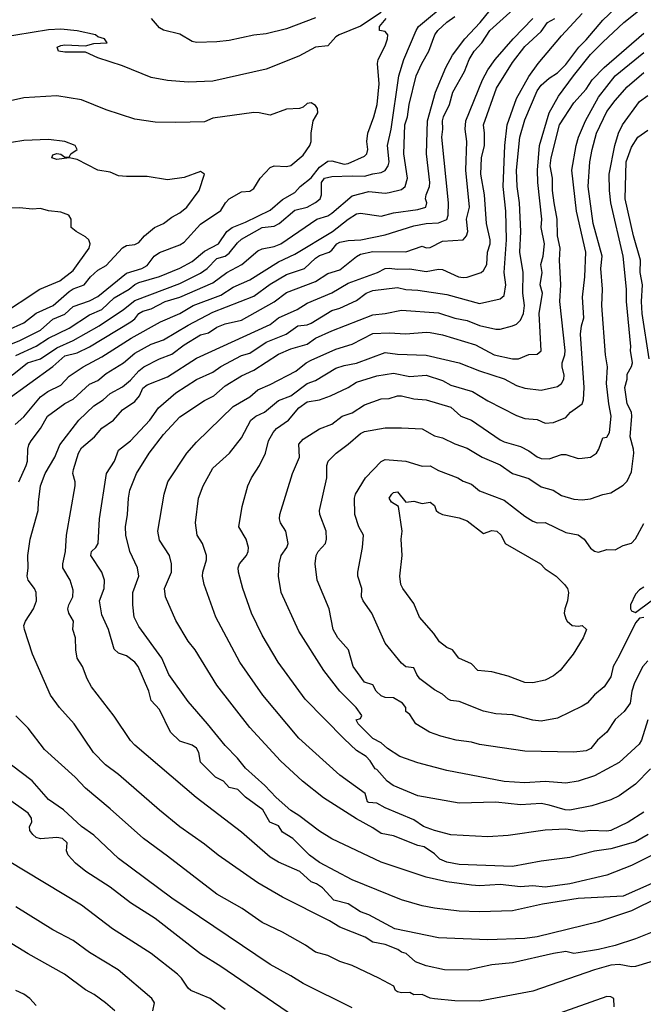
# Model space of a CAD drawing. Header units: metres. Extents: x -46681 to -43747, y -240911 to -237677.
# Tile 239 of 256: x -45066 to -44990, y -240716 to -240596. Entities that reach past the tile are written whole.
import ezdxf

# ---------------------------------------------------------------- set-up
doc = ezdxf.new("R2010")
doc.units = ezdxf.units.M
doc.layers.add('CONTOUR_INDEX', color=1, linetype='Continuous')
doc.layers.add('CONTOUR_INTER', color=3, linetype='Continuous')

msp = doc.modelspace()

# ---------------------------------------------------------------- linework, layer by layer
at = {"layer": 'CONTOUR_INDEX'}
for points, elevation in [([(-45067.02, -240639.02), (-45065.16, -240637.52), (-45063.6, -240637.03), (-45061.6, -240635.67), (-45059.6, -240634.8), (-45056.45, -240633.02), (-45053.47, -240631.02), (-45052.1, -240629.91), (-45046.6, -240627.85), (-45044.1, -240626.57), (-45043.3, -240626.02), (-45042.1, -240624.79), (-45041.1, -240624.51), (-45040.6, -240624.15), (-45039.6, -240622.87), (-45039.1, -240622.45), (-45036.6, -240621.01), (-45035.1, -240620.87), (-45034.49, -240620.52), (-45032.6, -240618.89), (-45031.1, -240618.53), (-45030.1, -240617.99), (-45029.53, -240617.52), (-45029.35, -240617.02), (-45029.37, -240615.52), (-45028.97, -240615.02), (-45028.1, -240614.81), (-45025.6, -240614.71), (-45024.1, -240614.78), (-45023.1, -240614.46), (-45022.1, -240614.32), (-45021.6, -240614.07), (-45021.24, -240613.52), (-45021.11, -240613.02), (-45021.3, -240611.02), (-45020.88, -240609.02), (-45019.92, -240602.52), (-45019.32, -240600.52), (-45017.84, -240597.02), (-45017.52, -240596.52), (-45013.92, -240593.52)], 90), ([(-44985.1, -240701.11), (-44991.6, -240704.3), (-44995.6, -240705.67), (-45003.1, -240707.48), (-45004.6, -240707.71), (-45009.1, -240707.84), (-45015.1, -240707.61), (-45020.44, -240706.52), (-45023.6, -240704.8), (-45024.6, -240704.42), (-45026.1, -240703.47), (-45027.85, -240703.02), (-45029.24, -240701.52), (-45029.97, -240701.02), (-45030.6, -240700.79), (-45032, -240699.52), (-45034.6, -240698.37), (-45035.6, -240697.77), (-45039.1, -240694.73), (-45044.63, -240690.52), (-45052.1, -240684.13), (-45052.6, -240683.56), (-45054.6, -240680.58), (-45057.37, -240677.02), (-45057.9, -240676.02), (-45058.46, -240674.52), (-45059.1, -240673.52), (-45059.27, -240672.52), (-45059.3, -240671.02), (-45059.63, -240670.02), (-45059.57, -240669.02), (-45060.12, -240668.02), (-45060.25, -240667.52), (-45060.15, -240667.02), (-45059.64, -240666.02), (-45059.6, -240665.23), (-45059.97, -240664.02), (-45060.87, -240662.52), (-45060.87, -240662.02), (-45060.55, -240660.52), (-45060.42, -240658.52), (-45059.37, -240652.52), (-45059.35, -240652.02), (-45059.63, -240651.02), (-45059.58, -240650.52), (-45058.97, -240648.52), (-45058.6, -240647.89), (-45056.99, -240646.52), (-45056.1, -240645.46), (-45054.69, -240644.52), (-45053.6, -240643.24), (-45052.1, -240642.21), (-45051.51, -240641.52), (-45051.1, -240640.62), (-45050.6, -240640.21), (-45048.1, -240639.21), (-45044.6, -240636.96), (-45035.6, -240632.86), (-45034.6, -240632.02), (-45032.3, -240631.02), (-45031.1, -240630.24), (-45028.1, -240628.99), (-45026.1, -240627.81), (-45022.55, -240626.52), (-45021.6, -240626.03), (-45021.1, -240625.96), (-45020.1, -240626.09), (-45018.6, -240626.04), (-45016.6, -240626.37), (-45015.1, -240626.1), (-45014.6, -240626.14), (-45012.65, -240627.02), (-45012.1, -240627.12), (-45011.6, -240627.07), (-45009.92, -240626.52), (-45009.6, -240626.26), (-45009.23, -240625.52), (-45009.12, -240624.02), (-45008.8, -240623.02), (-45008.8, -240622.52), (-45009.27, -240620.52), (-45009.48, -240617.02), (-45009.96, -240614.52), (-45009.87, -240612.52), (-45009.51, -240611.02), (-45009.48, -240609.52), (-45009.61, -240608.52), (-45008.02, -240604.02), (-45006.1, -240600.92), (-45004.6, -240598.96), (-45002.6, -240597.14), (-45001.82, -240596.02), (-45000.94, -240595.52)], 95), ([(-45030.1, -240595.44), (-45033.6, -240596.79), (-45036.1, -240597.4), (-45037.6, -240597.56), (-45040.6, -240598.24), (-45042.1, -240598.37), (-45044.6, -240598.45), (-45045.1, -240598.35), (-45046.6, -240597.47), (-45048.6, -240596.96), (-45049.1, -240596.68), (-45050.06, -240595.52)], 90), ([(-44989.29, -240687.02), (-44991.1, -240688.88), (-44993.1, -240690.29), (-44994.1, -240690.78), (-44996.43, -240691.52), (-44999.1, -240692.05), (-44999.68, -240692.02), (-45001.6, -240691.42), (-45002.6, -240691.23), (-45005.1, -240691.38), (-45008.1, -240691.07), (-45012.6, -240691.18), (-45017.6, -240690.31), (-45020.63, -240689.02), (-45021.37, -240688.52), (-45022.6, -240687.1), (-45022.81, -240687.02), (-45023.42, -240686.02), (-45023.93, -240685.52), (-45025.1, -240684.76), (-45026.6, -240683.37), (-45031.35, -240678.52), (-45034.63, -240674.02), (-45036.6, -240670.73), (-45037.9, -240668.02), (-45038.93, -240665.02), (-45039.45, -240663.02), (-45039.5, -240662.52), (-45039.34, -240662.02), (-45038.49, -240661.02), (-45038.28, -240660.52), (-45038.26, -240660.02), (-45038.51, -240659.02), (-45039.41, -240657.52), (-45039.02, -240655.02), (-45038.31, -240652.52), (-45037.88, -240651.52), (-45036.91, -240650.02), (-45036.18, -240648.52), (-45035.79, -240647.02), (-45035.25, -240646.02), (-45034.84, -240645.52), (-45033.36, -240644.52), (-45032.11, -240643.02), (-45031.1, -240642.26), (-45029.6, -240642.01), (-45028.24, -240641.52), (-45026.1, -240640.54), (-45025.1, -240639.88), (-45022.6, -240639.11), (-45020.6, -240638.78), (-45018.6, -240639.2), (-45016.6, -240639.01), (-45014.6, -240639.66), (-45013.6, -240640.24), (-45010.94, -240641.02), (-45009.1, -240642.14), (-45005.6, -240643.92), (-45004.6, -240644.29), (-45003.1, -240644.41), (-45002.1, -240644.89), (-45001.1, -240644.78), (-44999.6, -240644.16), (-44999.03, -240643.52), (-44997.62, -240642.52), (-44997.42, -240642.02), (-44997.35, -240640.52), (-44997.79, -240634.02), (-44997.69, -240633.02), (-44997.41, -240632.02), (-44997.54, -240629.52), (-44997.27, -240627.02), (-44997.16, -240624.02), (-44998.3, -240619.02), (-44998.87, -240614.02), (-44998.35, -240611.02), (-44998.05, -240610.02), (-44997.2, -240608.02), (-44995.6, -240605.11), (-44993.56, -240602.52), (-44990.1, -240599.7)], 100), ([(-45041.1, -240716.36), (-45042.9, -240715.02), (-45045.27, -240714.02), (-45045.6, -240713.75), (-45046.41, -240712.52), (-45046.89, -240712.02), (-45050.1, -240709.52), (-45054.82, -240706.52), (-45058.6, -240703.62), (-45067.6, -240698.2)], 90)]:
    msp.add_lwpolyline(points, dxfattribs=dict(at, elevation=elevation))
at = {"layer": 'CONTOUR_INTER'}
for points, elevation in [([(-44989.54, -240695.02), (-44991.1, -240695.92), (-44994.1, -240696.77), (-44996.1, -240697.04), (-44999.1, -240697.82), (-45002.6, -240698.27), (-45006.1, -240698.9), (-45012.6, -240698.66), (-45014.1, -240698.38), (-45014.94, -240698.02), (-45015.6, -240697.38), (-45016.85, -240696.52), (-45017.6, -240696.35), (-45020.6, -240695.18), (-45022.1, -240694.89), (-45023.1, -240694.18), (-45025.1, -240693.12), (-45029.1, -240690.54), (-45031.65, -240688.52), (-45034.36, -240686.02), (-45038.1, -240681.98), (-45042.1, -240676.82), (-45044.76, -240672.52), (-45045.6, -240671.46), (-45047.1, -240668.94), (-45048.34, -240666.02), (-45048.47, -240665.02), (-45047.63, -240663.02), (-45047.61, -240662.02), (-45047.87, -240661.02), (-45049.1, -240659.15), (-45049.28, -240658.02), (-45048.5, -240653.52), (-45048.07, -240652.02), (-45045.76, -240648.52), (-45044.6, -240647.2), (-45040.1, -240642.85), (-45038.1, -240641.68), (-45037.1, -240640.79), (-45035.6, -240640.17), (-45032.47, -240638.52), (-45031.21, -240637.52), (-45030.6, -240637.18), (-45027.6, -240635.83), (-45025.6, -240635.22), (-45023.1, -240633.93), (-45021.1, -240633.87), (-45019.1, -240633.98), (-45016.6, -240633.77), (-45016.1, -240633.83), (-45014.6, -240634.12), (-45010.6, -240635.32), (-45008.31, -240636.52), (-45006.1, -240637.03), (-45005.34, -240637.02), (-45004.1, -240636.48), (-45003.1, -240636.45), (-45002.6, -240636.07), (-45002.83, -240631.52), (-45002.42, -240629.02), (-45002.7, -240628.02), (-45002.49, -240626.52), (-45002.63, -240625.52), (-45002.36, -240624.52), (-45002.19, -240623.02), (-45002.58, -240621.02), (-45002.52, -240620.02), (-45003.02, -240615.52), (-45003.05, -240614.02), (-45002.81, -240611.02), (-45001.61, -240607.02), (-45000.5, -240605.02), (-44998.67, -240602.52), (-44996.6, -240599.92), (-44995.1, -240598.41), (-44992.53, -240596.02), (-44988.1, -240592.45)], 98), ([(-45022.1, -240594.8), (-45024.6, -240596.46), (-45027.2, -240597.52), (-45027.6, -240597.78), (-45028.6, -240598.88), (-45030.1, -240599.02), (-45032.1, -240600.15), (-45036.1, -240601.73), (-45042.6, -240603.18), (-45045.6, -240603.32), (-45048.1, -240603.1), (-45050.1, -240602.75), (-45053.6, -240601.3), (-45056.6, -240600.34), (-45058.1, -240599.63), (-45060.6, -240599.65), (-45061.4, -240599.52), (-45061.55, -240599.02), (-45061.1, -240598.83), (-45060.6, -240598.75), (-45058.1, -240598.86), (-45057.1, -240598.58), (-45055.45, -240598.52), (-45055.8, -240598.02), (-45056.6, -240597.76), (-45056.9, -240597.52), (-45059.1, -240597.03), (-45061.1, -240596.86), (-45062.6, -240596.91), (-45070.6, -240598.23)], 89), ([(-45066.67, -240645.02), (-45065.6, -240644.1), (-45063.6, -240641.66), (-45062.7, -240641.02), (-45061.1, -240640.24), (-45060.1, -240639.15), (-45058.38, -240638.02), (-45056.1, -240636.79), (-45052.52, -240634.52), (-45048.95, -240632.52), (-45046.6, -240631.52), (-45044.99, -240630.52), (-45041.6, -240629.26), (-45040.1, -240628.29), (-45038.1, -240627.39), (-45034.6, -240625.22), (-45032.6, -240624.25), (-45028.03, -240621.52), (-45026.1, -240620), (-45025.1, -240619.37), (-45024.6, -240619.29), (-45022.1, -240619.62), (-45020.6, -240619.22), (-45017.6, -240618.84), (-45016.63, -240618.52), (-45016.53, -240618.02), (-45016.67, -240617.52), (-45016.6, -240617.02), (-45016.2, -240616.02), (-45016.15, -240615.52), (-45016.56, -240612.02), (-45016.43, -240608.02), (-45015.48, -240604.52), (-45014.22, -240601.52), (-45013.4, -240600.02), (-45011.88, -240598.02), (-45010.01, -240596.02), (-45008.8, -240594.52)], 92), ([(-45066.21, -240652.02), (-45065.33, -240650.02), (-45065.16, -240649.52), (-45065.11, -240648.02), (-45064.99, -240647.52), (-45064.74, -240647.02), (-45063.6, -240645.52), (-45062.75, -240644.02), (-45060.6, -240642.46), (-45059.6, -240641.95), (-45057.6, -240640.1), (-45056.6, -240639.65), (-45055.6, -240638.83), (-45053.46, -240637.52), (-45052.1, -240636.33), (-45050.1, -240635.25), (-45048.6, -240634.71), (-45045.6, -240632.92), (-45042.6, -240631.33), (-45037.6, -240629.4), (-45035.6, -240627.91), (-45033.6, -240626.73), (-45031.43, -240626.02), (-45030.1, -240624.74), (-45029.6, -240624.42), (-45028.42, -240624.02), (-45028.1, -240623.78), (-45027.5, -240623.02), (-45027.1, -240622.82), (-45026.1, -240622.6), (-45024.57, -240622.52), (-45021.6, -240621.91), (-45018.1, -240620.81), (-45016.6, -240620.52), (-45015.1, -240620.43), (-45014.1, -240620.03), (-45013.92, -240619.52), (-45013.88, -240618.02), (-45014.7, -240610.02), (-45014.58, -240609.02), (-45014.63, -240608.02), (-45014.51, -240607.52), (-45013.77, -240606.02), (-45013.34, -240604.52), (-45011.94, -240602.02), (-45011.35, -240600.52), (-45010.74, -240599.52), (-45009.83, -240598.52), (-45008.85, -240597.02), (-45005.6, -240594.08)], 93), ([(-44989.1, -240700.98), (-44992.6, -240702.54), (-44998.1, -240702.82), (-45002.42, -240703.52), (-45006.1, -240704.32), (-45010.1, -240704.43), (-45012.6, -240704.37), (-45015.6, -240703.99), (-45017.1, -240703.69), (-45019.6, -240702.97), (-45025.6, -240700.52), (-45029.6, -240698.42), (-45030.81, -240697.52), (-45032.85, -240695.52), (-45034.1, -240694.73), (-45034.6, -240693.95), (-45035.64, -240693.52), (-45036.5, -240692.02), (-45038.6, -240690.47), (-45039.53, -240689.52), (-45040.6, -240689.27), (-45041.3, -240688.52), (-45042.28, -240688.02), (-45044.1, -240686.18), (-45044.29, -240685.02), (-45044.6, -240684.5), (-45045.1, -240684.14), (-45046.6, -240683.63), (-45047.76, -240682.52), (-45049.1, -240679.78), (-45050.1, -240678.68), (-45050.4, -240677.52), (-45051.7, -240674.52), (-45052.1, -240673.99), (-45053.1, -240673.23), (-45054.1, -240672.89), (-45054.6, -240672.4), (-45055.31, -240670.02), (-45056.1, -240668.25), (-45056.39, -240666.52), (-45055.82, -240665.02), (-45055.78, -240664.02), (-45056.1, -240663.02), (-45057.46, -240661.02), (-45057.36, -240660.52), (-45056.84, -240660.02), (-45056.54, -240659.52), (-45056.41, -240656.52), (-45055.53, -240651.02), (-45054.57, -240649.52), (-45054.1, -240648.15), (-45052.6, -240647.02), (-45050.27, -240644.52), (-45049.19, -240643.02), (-45047.1, -240641.18), (-45044.6, -240639.54), (-45042.6, -240638.64), (-45041.6, -240637.96), (-45039.1, -240636.64), (-45038.1, -240636.33), (-45036.1, -240634.98), (-45033.64, -240634.02), (-45032.24, -240633.02), (-45031.1, -240632.88), (-45030.6, -240632.66), (-45028.1, -240631.14), (-45027.1, -240630.86), (-45025.1, -240629.9), (-45023.9, -240629.02), (-45023.1, -240628.68), (-45020.1, -240628.32), (-45019.1, -240628.57), (-45017.6, -240628.65), (-45014.1, -240629.2), (-45010.1, -240630.29), (-45007.6, -240629.7), (-45007.1, -240629.3), (-45006.9, -240628.02), (-45007.09, -240626.52), (-45006.81, -240622.52), (-45006.91, -240619.02), (-45007.23, -240616.02), (-45007, -240611.02), (-45006.73, -240608.52), (-45005.6, -240605.3), (-45004.1, -240602.62), (-45002.94, -240601.02), (-45000.1, -240597.64), (-44997.6, -240594.95)], 96), ([(-44987.6, -240696.81), (-44991.6, -240698.81), (-44994.6, -240699.96), (-44999.11, -240701.02), (-45002.1, -240701.43), (-45003.6, -240701.29), (-45005.1, -240701.4), (-45007.6, -240701.1), (-45010.1, -240701.25), (-45011.1, -240701.2), (-45014.1, -240700.77), (-45016.6, -240700.23), (-45022.1, -240698.4), (-45028.1, -240695.56), (-45029.6, -240694.59), (-45032.1, -240692.68), (-45033.1, -240692.08), (-45034.89, -240690.52), (-45036.27, -240689.02), (-45038.6, -240686.92), (-45039.6, -240685.69), (-45041.1, -240684.17), (-45043.22, -240681.52), (-45045.6, -240678.81), (-45047.93, -240675.52), (-45048.82, -240673.52), (-45051.6, -240669.67), (-45052.16, -240668.52), (-45052.33, -240667.02), (-45052.32, -240665.52), (-45051.6, -240663.52), (-45051.76, -240662.52), (-45052.72, -240660.52), (-45053.17, -240658.52), (-45053.22, -240657.52), (-45052.97, -240656.02), (-45052.88, -240654.02), (-45052.71, -240653.02), (-45051.87, -240651.02), (-45050.34, -240648.52), (-45048.6, -240646.24), (-45046.6, -240644.08), (-45043.6, -240642.09), (-45042.46, -240641.52), (-45041.1, -240640.32), (-45039.1, -240639.11), (-45037.6, -240638.41), (-45034.6, -240636.45), (-45033.1, -240635.79), (-45031.1, -240635.25), (-45030.1, -240634.51), (-45028.1, -240633.6), (-45023.1, -240631.66), (-45021.6, -240631.52), (-45019.6, -240631.08), (-45015.1, -240631.42), (-45013.1, -240632.07), (-45011.6, -240632.35), (-45010.1, -240632.97), (-45008.1, -240633.41), (-45007.6, -240633.41), (-45006.1, -240633.01), (-45005.6, -240632.81), (-45005.1, -240632.3), (-45004.76, -240631.52), (-45004.64, -240630.52), (-45004.81, -240629.02), (-45004.8, -240626.52), (-45005.21, -240624.02), (-45005.09, -240621.52), (-45005.25, -240618.02), (-45005.51, -240616.02), (-45005.61, -240614.02), (-45005.18, -240610.02), (-45004.6, -240607.91), (-45003.1, -240604.34), (-45002.6, -240603.66), (-45001.6, -240602.8), (-45000.6, -240602.16), (-44999.6, -240601.14), (-44998, -240599.02), (-44997.1, -240598.13), (-44995.1, -240595.73), (-44993.6, -240594.32)], 97), ([(-45067.69, -240642.02), (-45062.1, -240637.97), (-45060.6, -240636.65), (-45059.1, -240636.28), (-45057.6, -240635.55), (-45052.57, -240632.52), (-45052.1, -240632.15), (-45051.6, -240631.49), (-45051.1, -240631.21), (-45050.1, -240630.94), (-45048.39, -240630.02), (-45046.6, -240629.51), (-45042.6, -240627.76), (-45040.9, -240626.52), (-45039.07, -240625.52), (-45037.1, -240623.87), (-45036.6, -240623.63), (-45035.1, -240623.35), (-45034.31, -240623.02), (-45029.91, -240620.02), (-45028.6, -240619.59), (-45028.1, -240619.29), (-45025.6, -240617.17), (-45023.6, -240616.61), (-45021.6, -240616.85), (-45021.1, -240616.77), (-45019.6, -240616.39), (-45019.15, -240616.02), (-45018.88, -240615.02), (-45019.32, -240612.02), (-45019.21, -240608.52), (-45018.89, -240607.52), (-45018.69, -240606.02), (-45017.81, -240602.52), (-45017.15, -240601.02), (-45016.28, -240599.52), (-45015.53, -240597.52), (-45015.19, -240597.02), (-45014.1, -240595.98), (-45013.1, -240595.31)], 91), ([(-45066.6, -240636.63), (-45064.1, -240635.49), (-45062.6, -240634.49), (-45060.1, -240633.3), (-45057.6, -240631.68), (-45056.1, -240631), (-45054.6, -240629.59), (-45052.8, -240628.52), (-45052.1, -240627.95), (-45051.6, -240627.71), (-45049.1, -240627.01), (-45046.6, -240625.96), (-45045.1, -240625.15), (-45043.6, -240623.9), (-45041.91, -240623.02), (-45040.88, -240621.52), (-45040.25, -240621.02), (-45038.6, -240620.37), (-45035.6, -240618.89), (-45034.1, -240617.6), (-45032.6, -240616.77), (-45031.94, -240616.02), (-45030.6, -240614.95), (-45029.6, -240613.68), (-45028.6, -240612.95), (-45028.1, -240612.91), (-45026.6, -240613.29), (-45026.1, -240613.23), (-45024.1, -240612.34), (-45023.82, -240612.02), (-45023.7, -240611.52), (-45023.82, -240610.52), (-45023.7, -240609.52), (-45022.97, -240607.52), (-45022.57, -240606.02), (-45022.33, -240603.52), (-45022.55, -240601.02), (-45022.44, -240600.52), (-45021.6, -240598.88), (-45021.31, -240598.02), (-45021.28, -240597.52), (-45021.6, -240597.11), (-45022.28, -240597.02), (-45022.28, -240596.52), (-45021.46, -240595.52)], 89), ([(-44988.07, -240706.52), (-44991.1, -240707.72), (-44993.6, -240708.55), (-44995.6, -240709.05), (-44998.1, -240709.44), (-44998.6, -240709.5), (-44999.6, -240709.26), (-45001.1, -240709.51), (-45006.1, -240710.65), (-45008.6, -240710.91), (-45011.6, -240711.55), (-45014.39, -240711.52), (-45016.62, -240711.02), (-45017.89, -240710.52), (-45019.02, -240709.52), (-45019.6, -240709.35), (-45020.05, -240709.02), (-45021.6, -240708.44), (-45023.1, -240708.15), (-45024.05, -240707.52), (-45027.1, -240706.3), (-45028.36, -240705.52), (-45034.1, -240702.65), (-45037.1, -240700.91), (-45041.95, -240697.52), (-45043.6, -240696.2), (-45046.6, -240694.08), (-45049.1, -240692.06), (-45054.1, -240687.69), (-45055.68, -240686.52), (-45057.13, -240685.02), (-45059.49, -240681.52), (-45061.28, -240679.52), (-45062.38, -240678.02), (-45064.54, -240673.02), (-45065.55, -240670.02), (-45065.61, -240669.52), (-45065.41, -240669.02), (-45064.43, -240667.52), (-45064.09, -240666.52), (-45064.12, -240665.52), (-45064.33, -240665.02), (-45065.09, -240664.02), (-45065.19, -240663.52), (-45065.08, -240662.52), (-45065.12, -240661.02), (-45064.84, -240659.02), (-45063.85, -240655.52), (-45063.84, -240654.52), (-45063.58, -240652.52), (-45063.03, -240651.02), (-45061.83, -240649.02), (-45061.23, -240647.52), (-45058.91, -240644.52), (-45057.1, -240642.75), (-45055.96, -240642.02), (-45055.1, -240641.26), (-45053.6, -240640.45), (-45052.6, -240639.64), (-45051.6, -240638.49), (-45050.98, -240638.02), (-45049.1, -240637.02), (-45047.6, -240636.45), (-45046.1, -240635.32), (-45044.1, -240634.09), (-45043.1, -240633.87), (-45042.1, -240633.17), (-45041.1, -240632.77), (-45039.1, -240632.3), (-45035.1, -240630.09), (-45033.6, -240628.94), (-45030.1, -240627.6), (-45028.6, -240626.62), (-45027.1, -240626.17), (-45025.1, -240624.54), (-45024.6, -240624.28), (-45023.1, -240623.96), (-45019.1, -240623.98), (-45017.1, -240623.29), (-45016.6, -240623.48), (-45016.1, -240623.46), (-45014.6, -240622.69), (-45012.1, -240622.53), (-45011.67, -240622.02), (-45011.51, -240621.52), (-45011.7, -240620.02), (-45011.33, -240618.52), (-45011.77, -240614.02), (-45011.66, -240610.52), (-45011.84, -240609.02), (-45011.77, -240608.02), (-45009.76, -240603.02), (-45009.1, -240601.79), (-45008.2, -240600.52), (-45006.01, -240598.02), (-45003.6, -240595.55)], 94), ([(-44990.1, -240692.27), (-44991.99, -240693.52), (-44994.1, -240694.51), (-44994.6, -240694.61), (-44996.6, -240694.52), (-44997.6, -240694.66), (-44999.6, -240694.37), (-45002.1, -240694.49), (-45006.6, -240695.15), (-45009.1, -240695.31), (-45013.6, -240695.04), (-45015.58, -240694.52), (-45016.94, -240694.02), (-45018.1, -240693.23), (-45021.6, -240691.78), (-45022.6, -240691.18), (-45023.6, -240691.12), (-45023.73, -240691.02), (-45024.02, -240690.02), (-45027.1, -240687.78), (-45032.1, -240683.26), (-45036.49, -240678.02), (-45039.32, -240674.02), (-45042.21, -240668.52), (-45043.64, -240664.52), (-45043.85, -240663.52), (-45043.82, -240663.02), (-45043.35, -240661.52), (-45043.38, -240661.02), (-45043.83, -240659.52), (-45044.5, -240658.52), (-45044.72, -240657.02), (-45044.33, -240654.02), (-45043.75, -240652.52), (-45042.6, -240650.36), (-45040.57, -240648.52), (-45039.1, -240646.67), (-45037.96, -240644.52), (-45037.35, -240644.02), (-45036.31, -240643.52), (-45034.6, -240642.09), (-45033.1, -240641.54), (-45031.1, -240640.05), (-45030.1, -240639.65), (-45027.6, -240638.18), (-45026.6, -240637.83), (-45025.1, -240637.54), (-45021.6, -240636.25), (-45020.1, -240636.46), (-45016.6, -240636.58), (-45012.6, -240637.53), (-45010.1, -240638.5), (-45007.1, -240639.45), (-45005.6, -240640.27), (-45004.6, -240640.6), (-45002.6, -240640.85), (-45000.6, -240640.41), (-45000.1, -240640.02), (-44999.84, -240639.52), (-44999.79, -240639.02), (-45000.03, -240638.02), (-45000.03, -240637.52), (-44999.7, -240636.52), (-44999.68, -240636.02), (-45000.33, -240630.02), (-45000.19, -240628.02), (-45000.37, -240625.02), (-45000.28, -240623.52), (-45000.61, -240622.02), (-45000.65, -240620.02), (-45001.02, -240618.02), (-45001.21, -240616.52), (-45001.22, -240615.02), (-45001.5, -240613.52), (-45001.39, -240612.52), (-45000.35, -240608.52), (-44998.6, -240605.83), (-44997.1, -240604.14), (-44996.4, -240603.02), (-44994.92, -240601.52), (-44990.1, -240597.33)], 99), ([(-44989.6, -240681.05), (-44990.36, -240683.52), (-44990.67, -240684.02), (-44993.1, -240686.23), (-44996.1, -240687.87), (-44998.1, -240688.52), (-44999.6, -240688.75), (-45002.1, -240688.55), (-45004.6, -240688.73), (-45007.1, -240688.56), (-45014.1, -240687.21), (-45017.6, -240686.27), (-45019.8, -240685.52), (-45021.32, -240684.52), (-45022.1, -240683.85), (-45023.1, -240683.29), (-45024.87, -240681.52), (-45025.12, -240681.02), (-45024.6, -240680.88), (-45024.44, -240680.52), (-45025.12, -240679.52), (-45027.13, -240677.52), (-45029.06, -240675.02), (-45032.1, -240670.22), (-45034.26, -240665.52), (-45034.59, -240663.52), (-45034.52, -240662.02), (-45034.25, -240661.02), (-45033.57, -240660.02), (-45033.42, -240659.52), (-45033.68, -240658.02), (-45034.35, -240657.02), (-45034.47, -240656.52), (-45034.41, -240656.02), (-45032.89, -240651.02), (-45032.03, -240649.02), (-45032.1, -240647.41), (-45031.6, -240646.81), (-45029.6, -240645.57), (-45028.1, -240644.98), (-45026.85, -240644.02), (-45025.6, -240643.61), (-45024.1, -240642.62), (-45022.1, -240641.9), (-45021.1, -240641.85), (-45020.1, -240641.53), (-45019.6, -240641.54), (-45018.1, -240641.89), (-45016.6, -240642.01), (-45013.6, -240642.9), (-45012.37, -240644.02), (-45011.08, -240644.52), (-45007.6, -240646.89), (-45007.1, -240647.16), (-45005.1, -240647.72), (-45004.1, -240648.24), (-45003.1, -240648.98), (-45002.6, -240649.17), (-45001.6, -240649.2), (-45000.1, -240648.67), (-44999.6, -240648.69), (-44998.1, -240649.16), (-44997.6, -240649.15), (-44996.6, -240649.01), (-44995.85, -240648.52), (-44995.56, -240648.02), (-44995.1, -240646.67), (-44994.6, -240646.56), (-44994.27, -240646.02), (-44994.05, -240644.02), (-44994.37, -240642.52), (-44994.65, -240640.02), (-44994.51, -240638.02), (-44994.75, -240636.52), (-44995.19, -240630.52), (-44995.13, -240628.52), (-44995.31, -240626.02), (-44995.18, -240624.52), (-44996.25, -240620.52), (-44996.87, -240616.02), (-44996.65, -240613.02), (-44996.4, -240611.52), (-44995.85, -240609.52), (-44994.6, -240606.89), (-44993.6, -240605.53), (-44992.1, -240603.88), (-44990.1, -240602.12)], 101), ([(-45068.1, -240635.62), (-45066.1, -240634.79), (-45063.6, -240633.53), (-45062.1, -240632.19), (-45060.6, -240631.57), (-45059.6, -240630.64), (-45057.6, -240629.94), (-45056.6, -240629.43), (-45053.1, -240626.59), (-45051.22, -240626.02), (-45050.6, -240625.64), (-45049.72, -240624.52), (-45049.1, -240624.05), (-45046.6, -240623.12), (-45046.1, -240622.8), (-45044.1, -240620.6), (-45041.6, -240618.95), (-45041.06, -240618.02), (-45040.6, -240617.52), (-45039.1, -240616.69), (-45038.1, -240616.57), (-45037.6, -240616.27), (-45036.81, -240615.02), (-45035.6, -240613.72), (-45035.1, -240613.51), (-45033.6, -240613.57), (-45033.1, -240613.44), (-45031.6, -240612.18), (-45030.79, -240611.02), (-45030.6, -240610.52), (-45030.61, -240609.52), (-45030.38, -240608.02), (-45029.81, -240607.02), (-45029.82, -240606.52), (-45030.1, -240606.16), (-45030.6, -240605.82), (-45031.1, -240605.92), (-45031.6, -240606.34), (-45032.03, -240606.52), (-45033.6, -240606.6), (-45035.6, -240607.31), (-45036.93, -240607.02), (-45037.6, -240607.01), (-45042.6, -240607.67), (-45043.6, -240608.13), (-45047.1, -240608.21), (-45049.6, -240608.16), (-45052.1, -240607.83), (-45055.6, -240606.69), (-45058.6, -240605.45), (-45061.6, -240604.95), (-45065.6, -240605.23), (-45069.1, -240605.98)], 88), ([(-44989.6, -240673.84), (-44990.19, -240674.52), (-44991.23, -240676.52), (-44991.55, -240677.52), (-44991.76, -240679.02), (-44992.49, -240680.02), (-44993.6, -240681.01), (-44994.61, -240682.52), (-44995.73, -240683.52), (-44996.56, -240684.52), (-44997.1, -240684.8), (-44998.6, -240684.99), (-45004.6, -240684.87), (-45010.1, -240684.04), (-45011.1, -240683.76), (-45012.93, -240683.52), (-45014.81, -240683.02), (-45016.2, -240682.52), (-45017.85, -240681.52), (-45018.6, -240680.38), (-45019.09, -240680.02), (-45019.08, -240679.52), (-45019.5, -240679.02), (-45020.6, -240678.34), (-45021.6, -240678.3), (-45022.1, -240678.12), (-45022.71, -240677.52), (-45023.1, -240676.78), (-45024.1, -240676.44), (-45025.48, -240674.52), (-45026.08, -240672.52), (-45027.38, -240671.02), (-45027.95, -240670.02), (-45028.43, -240667.52), (-45029.87, -240664.02), (-45030.12, -240662.02), (-45030, -240661.02), (-45029.76, -240660.52), (-45028.88, -240659.52), (-45028.73, -240659.02), (-45028.79, -240658.02), (-45029.56, -240656.02), (-45029.59, -240655.52), (-45028.7, -240651.52), (-45028.71, -240650.02), (-45028.54, -240649.52), (-45027.58, -240648.52), (-45026.1, -240647.45), (-45024.6, -240646.13), (-45024.1, -240645.9), (-45021.6, -240645.45), (-45019.6, -240645.42), (-45017.1, -240645.56), (-45015.6, -240646.41), (-45014.6, -240646.66), (-45013.1, -240647.39), (-45011.6, -240647.93), (-45009.77, -240649.02), (-45007.6, -240649.93), (-45006.1, -240650.99), (-45004.1, -240651.62), (-45002.6, -240652.64), (-45001.12, -240653.02), (-45000.1, -240653.69), (-44998.6, -240654.13), (-44997.6, -240654.2), (-44996.6, -240654.1), (-44995.1, -240653.56), (-44994.1, -240653.37), (-44992.6, -240652.41), (-44992.1, -240651.93), (-44991.6, -240650.82), (-44991.31, -240648.52), (-44991.33, -240648.02), (-44991.76, -240646.52), (-44991.54, -240644.02), (-44991.61, -240643.52), (-44992.11, -240642.52), (-44992.41, -240640.52), (-44992.13, -240639.52), (-44992.1, -240638.89), (-44991.6, -240637.97), (-44991.48, -240637.52), (-44991.73, -240636.02), (-44991.68, -240635.52), (-44992.18, -240630.02), (-44992.2, -240628.52), (-44992.61, -240624.52), (-44994.12, -240618.02), (-44994.29, -240616.52), (-44994.3, -240614.52), (-44993.62, -240611.02), (-44993.16, -240609.52), (-44992.68, -240608.52), (-44990.6, -240605.64), (-44989.6, -240604.93)], 102), ([(-44989.42, -240637.02), (-44990.3, -240631.52), (-44990.39, -240630.02), (-44990.26, -240628.02), (-44990.52, -240626.52), (-44990.51, -240625.02), (-44991.34, -240622.02), (-44992.35, -240617.52), (-44992.23, -240613.02), (-44991.6, -240611.24), (-44990.8, -240610.02), (-44989.6, -240609.17)], 103), ([(-45067.6, -240633.53), (-45065.6, -240632.64), (-45064.1, -240631.47), (-45062.04, -240630.52), (-45060.1, -240628.82), (-45059.6, -240628.5), (-45058.28, -240628.02), (-45057.51, -240627.02), (-45056.6, -240626.22), (-45055.6, -240625.66), (-45053.6, -240623.48), (-45053.1, -240623.22), (-45052.1, -240623.07), (-45051.6, -240622.83), (-45050.92, -240622.02), (-45049.68, -240621.02), (-45048.6, -240620.51), (-45047.6, -240619.76), (-45046.6, -240619.23), (-45045.77, -240618.52), (-45044.26, -240616.52), (-45043.61, -240614.52), (-45044.1, -240614.18), (-45046.1, -240614.93), (-45048.1, -240615.19), (-45050.6, -240614.8), (-45053.1, -240614.82), (-45054.1, -240614.7), (-45055.1, -240614.26), (-45056.61, -240614.02), (-45059.1, -240612.74), (-45060.1, -240612.54), (-45061.6, -240612.71), (-45062.21, -240612.52), (-45062.1, -240612.14), (-45061.6, -240611.99), (-45061.1, -240612.08), (-45060.6, -240612.44), (-45060.1, -240612.44), (-45059.88, -240612.02), (-45059.13, -240611.52), (-45059.35, -240611.02), (-45060.6, -240610.52), (-45062.6, -240610.28), (-45065.6, -240610.42), (-45067.1, -240610.67)], 87), ([(-45068.6, -240631.78), (-45063.68, -240628.52), (-45061.22, -240627.52), (-45059.6, -240626.24), (-45057.66, -240623.52), (-45057.55, -240623.02), (-45057.71, -240622.52), (-45058.1, -240622.17), (-45059.24, -240621.52), (-45059.84, -240621.02), (-45059.84, -240620.02), (-45060.14, -240619.52), (-45061.1, -240619.14), (-45062.6, -240618.97), (-45063.6, -240618.71), (-45064.6, -240618.78), (-45066.1, -240618.6), (-45068.6, -240618.66)], 86), ([(-44990.1, -240668.54), (-44990.6, -240668.65), (-44991.1, -240669.2), (-44993.1, -240673.25), (-44993.84, -240674.52), (-44994.1, -240675.81), (-44994.9, -240677.02), (-44996.1, -240677.97), (-44997.01, -240679.02), (-44997.6, -240679.35), (-45000.6, -240680.83), (-45002.6, -240681.2), (-45003.6, -240681.09), (-45006.1, -240680.43), (-45008.1, -240680.31), (-45009.6, -240679.98), (-45012.6, -240678.81), (-45013.6, -240678.67), (-45013.94, -240678.52), (-45014.6, -240677.91), (-45015.6, -240677.39), (-45017.37, -240676.02), (-45017.74, -240675.52), (-45018.1, -240674.68), (-45019.1, -240674.59), (-45019.6, -240674.13), (-45021.6, -240671.68), (-45023.22, -240668.02), (-45024.29, -240666.52), (-45024.5, -240666.02), (-45024.43, -240665.02), (-45024.91, -240663.52), (-45024.93, -240663.02), (-45024.36, -240660.02), (-45024.22, -240658.52), (-45024.79, -240657.52), (-45025.29, -240656.02), (-45025.34, -240654.02), (-45025.23, -240653.52), (-45023.98, -240651.52), (-45022.1, -240649.53), (-45021.6, -240649.3), (-45019.1, -240649.5), (-45017.1, -240650.1), (-45016.1, -240650.09), (-45015.1, -240650.66), (-45012.76, -240651.52), (-45012.1, -240651.93), (-45011.1, -240652.3), (-45010.1, -240653.1), (-45007.1, -240654.24), (-45004.6, -240656.22), (-45003.6, -240656.82), (-45003.1, -240657.02), (-45002.1, -240656.98), (-44999.6, -240658.2), (-44998.1, -240658.48), (-44997.36, -240659.02), (-44996.6, -240660.09), (-44996.1, -240660.46), (-44995.6, -240660.61), (-44994.6, -240660.29), (-44993.6, -240660.32), (-44992.6, -240659.78), (-44991.6, -240659.5), (-44991.1, -240658.98), (-44990.1, -240657.09)], 103), ([(-45020.79, -240653.52), (-45020.6, -240653.33), (-45020.1, -240653.26), (-45019.1, -240654.48), (-45018.1, -240654.39), (-45017.1, -240654.67), (-45016.1, -240654.48), (-45015.6, -240654.92), (-45015.37, -240655.52), (-45015.1, -240655.77), (-45014.6, -240656.02), (-45012.6, -240656.43), (-45011.6, -240656.78), (-45009.6, -240658.3), (-45008.6, -240657.95), (-45008, -240658.02), (-45007.47, -240658.52), (-45006.99, -240659.52), (-45002.68, -240662.02), (-45002.1, -240662.62), (-45000.75, -240663.52), (-44999.74, -240664.52), (-44999.38, -240665.02), (-44999.25, -240665.52), (-44999.37, -240666.52), (-44999.73, -240667.52), (-44999.78, -240668.02), (-44999.6, -240668.73), (-44999.44, -240669.02), (-44998.8, -240669.52), (-44998.1, -240669.63), (-44997.6, -240669.54), (-44997.09, -240670.02), (-44997.48, -240671.02), (-44998.69, -240673.02), (-45000.3, -240675.02), (-45001.1, -240675.69), (-45002.1, -240676.21), (-45003.6, -240676.54), (-45004.6, -240676.48), (-45006.6, -240675.7), (-45008.6, -240675.2), (-45010.3, -240675.02), (-45011.1, -240674.22), (-45012.62, -240673.52), (-45013.39, -240672.52), (-45014.1, -240672.22), (-45014.99, -240671.52), (-45015.67, -240670.52), (-45017.41, -240668.52), (-45018.1, -240666.84), (-45019.45, -240665.02), (-45019.69, -240664.52), (-45019.82, -240663.52), (-45019.52, -240661.02), (-45019.66, -240659.02), (-45019.51, -240658.02), (-45019.98, -240655.02), (-45020.82, -240654.52), (-45021.12, -240654.02), (-45020.79, -240653.52)], 104), ([(-44990.1, -240664.85), (-44990.6, -240665.18), (-44991.1, -240665.73), (-44991.71, -240667.02), (-44991.71, -240667.52), (-44991.6, -240667.74), (-44991.1, -240667.95), (-44989.19, -240666.52)], 103), ([(-44983.6, -240708.83), (-44991.1, -240711.1), (-44991.6, -240711.13), (-44993.1, -240710.84), (-44994.1, -240710.96), (-44996.1, -240711.51), (-45003.6, -240714.13), (-45010.1, -240715.33), (-45013.1, -240715.3), (-45015.6, -240715.06), (-45016.1, -240714.98), (-45017.1, -240714.52), (-45018.1, -240714.55), (-45018.6, -240714.26), (-45019.6, -240714.3), (-45020.1, -240714.2), (-45020.34, -240714.02), (-45020.53, -240713.52), (-45022.36, -240712.52), (-45025.6, -240710.98), (-45027.1, -240710.49), (-45028.6, -240709.78), (-45030.1, -240709.36), (-45031.31, -240708.52), (-45034.1, -240706.92), (-45036.6, -240705.76), (-45039.03, -240704.02), (-45042.1, -240702.28), (-45048.1, -240697.64), (-45051.05, -240695.52), (-45055.1, -240691.87), (-45058.1, -240689.37), (-45059.35, -240688.02), (-45063.1, -240684.64), (-45065.1, -240682.04), (-45066.6, -240680.55)], 93), ([(-45025.6, -240716.13), (-45031.6, -240713.18), (-45033.1, -240712.23), (-45035.6, -240710.88), (-45047.6, -240702.77), (-45054.1, -240697.92), (-45057.1, -240695.1), (-45058.58, -240694.02), (-45060.79, -240692.02), (-45062.6, -240690.73), (-45064.6, -240688.47), (-45067.1, -240686.55)], 92), ([(-45031.1, -240718.28), (-45041.6, -240711.11), (-45044.1, -240709.54), (-45049.6, -240705.24), (-45052.6, -240703.35), (-45055.1, -240701.43), (-45058.07, -240699.52), (-45059.32, -240698.52), (-45060.22, -240697.52), (-45060.4, -240697.02), (-45060.34, -240696.02), (-45060.9, -240695.52), (-45061.6, -240695.38), (-45063.6, -240695.54), (-45064.1, -240695.36), (-45064.53, -240695.02), (-45064.89, -240694.52), (-45064.94, -240694.02), (-45064.64, -240693.52), (-45064.66, -240693.02), (-45065.1, -240692.41), (-45067.76, -240690.52)], 91), ([(-45049.89, -240716.52), (-45049.68, -240715.52), (-45050.02, -240715.02), (-45054.12, -240711.52), (-45057.6, -240709.41), (-45059.6, -240707.94), (-45062.1, -240706.65), (-45066.6, -240703.84)], 89), ([(-45054.54, -240716.52), (-45055.66, -240715.52), (-45057.06, -240714.52), (-45058.1, -240713.94), (-45060.66, -240712.02), (-45065.1, -240709.56), (-45067.6, -240708)], 88), ([(-45064.1, -240715.87), (-45064.87, -240715.02), (-45065.6, -240714.49), (-45066.6, -240714.01)], 87), ([(-44993.72, -240716.02), (-44993.76, -240715.02), (-44994.1, -240714.82), (-44994.6, -240714.77), (-45005.6, -240718.67)], 92)]:
    msp.add_lwpolyline(points, dxfattribs=dict(at, elevation=elevation))

doc.saveas('drawing.dxf')
